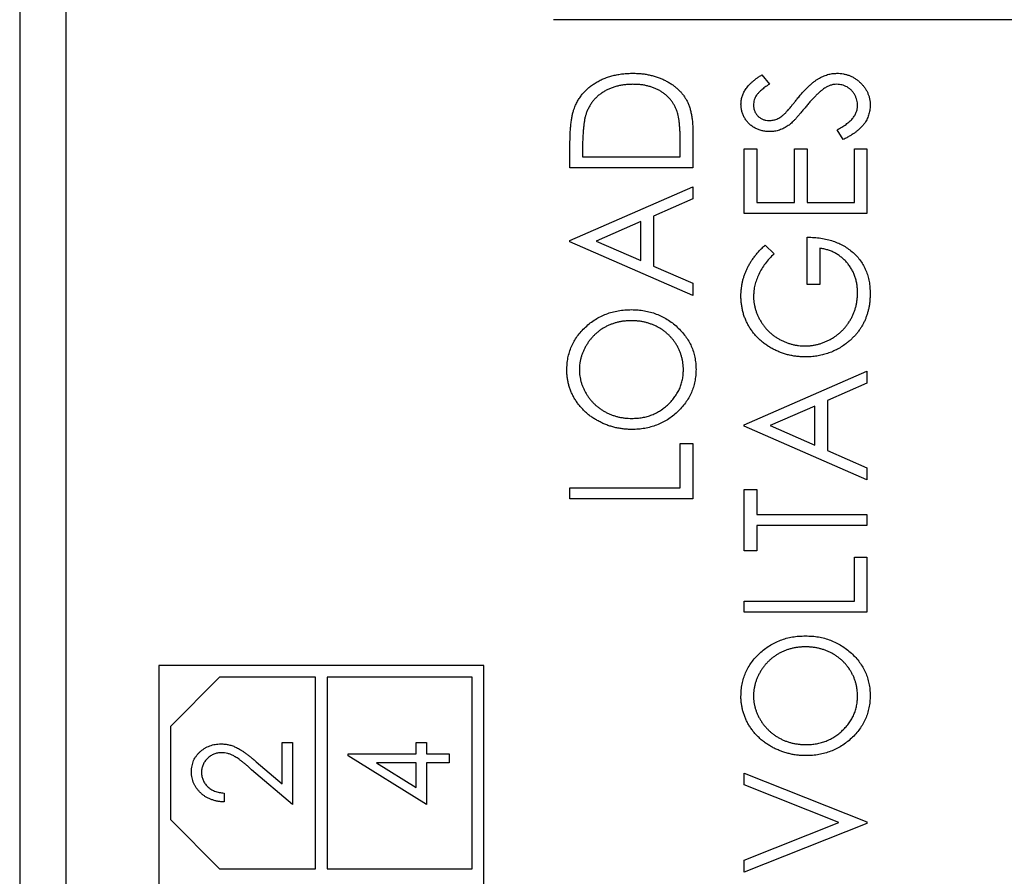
# Model space of a CAD drawing. Header units: millimetres. Extents: x 0 to 420, y 0 to 297.
# Tile 2 of 101: x 69.19 to 79.79, y 39.47 to 48.69. Entities that reach past the tile are written whole.
import ezdxf

# ---------------------------------------------------------------- set-up
doc = ezdxf.new("R2010")
doc.units = ezdxf.units.MM

msp = doc.modelspace()

# ---------------------------------------------------------------- linework, layer by layer
at = {"color": 7, "linetype": 'Continuous', "lineweight": 25}
for p, q in [((69.686, 94.436), (69.686, 35.236)), ((69.189, 79.336), (69.189, 34.636)), ((74.936, 48.686), (82.936, 48.686)), ((77.178, 48.092), (77.26, 47.991)), ((78.056, 47.397), (77.989, 47.501)), ((76.436, 47.476), (76.436, 47.091)), ((75.113, 47.091), (75.113, 47.342)), ((75.249, 47.296), (75.249, 47.21)), ((76.3, 47.21), (76.3, 47.35)), ((76.988, 46.599), (76.988, 47.295)), ((76.988, 47.295), (77.124, 47.295)), ((77.124, 47.295), (77.124, 46.718)), ((77.531, 46.718), (77.531, 47.295)), ((77.531, 47.295), (77.667, 47.295)), ((77.667, 47.295), (77.667, 46.718)), ((78.175, 47.295), (78.311, 47.295)), ((78.175, 46.718), (78.175, 47.295)), ((78.311, 47.295), (78.311, 46.599)), ((75.249, 47.21), (76.3, 47.21)), ((76.436, 47.091), (75.113, 47.091)), ((75.113, 46.311), (76.436, 46.888)), ((76.436, 46.888), (76.436, 46.757)), ((76.436, 46.757), (76.012, 46.572)), ((77.124, 46.718), (77.531, 46.718)), ((77.667, 46.718), (78.175, 46.718)), ((76.012, 46.572), (76.012, 46.033)), ((78.311, 46.599), (76.988, 46.599)), ((75.876, 46.512), (75.395, 46.303)), ((75.876, 46.093), (75.876, 46.512)), ((77.667, 45.836), (77.667, 46.345)), ((75.113, 46.294), (75.113, 46.311)), ((76.436, 45.717), (75.113, 46.294)), ((75.395, 46.303), (75.876, 46.093)), ((77.214, 46.26), (77.31, 46.165)), ((77.802, 46.226), (77.802, 45.836)), ((76.012, 46.033), (76.436, 45.849)), ((76.436, 45.849), (76.436, 45.717)), ((77.802, 45.836), (77.667, 45.836)), ((76.988, 44.327), (78.311, 44.903)), ((78.311, 44.903), (78.311, 44.772)), ((78.311, 44.772), (77.887, 44.587)), ((77.751, 44.528), (77.27, 44.318)), ((77.751, 44.108), (77.751, 44.528)), ((77.887, 44.587), (77.887, 44.049)), ((76.988, 44.31), (76.988, 44.327)), ((77.27, 44.318), (77.751, 44.108)), ((78.311, 43.733), (76.988, 44.31)), ((76.3, 43.648), (76.3, 44.123)), ((76.3, 44.123), (76.436, 44.123)), ((76.436, 44.123), (76.436, 43.53)), ((77.887, 44.049), (78.311, 43.864)), ((78.311, 43.864), (78.311, 43.733)), ((75.113, 43.53), (75.113, 43.648)), ((75.113, 43.648), (76.3, 43.648)), ((76.988, 43.631), (77.124, 43.631)), ((76.988, 42.97), (76.988, 43.631)), ((77.124, 43.631), (77.124, 43.36)), ((76.436, 43.53), (75.113, 43.53)), ((77.124, 43.36), (78.311, 43.36)), ((78.311, 43.36), (78.311, 43.241)), ((78.311, 43.241), (77.124, 43.241)), ((77.124, 43.241), (77.124, 42.97)), ((77.124, 42.97), (76.988, 42.97)), ((78.175, 42.427), (78.175, 42.902)), ((78.175, 42.902), (78.311, 42.902)), ((78.311, 42.902), (78.311, 42.308)), ((76.988, 42.308), (76.988, 42.427)), ((76.988, 42.427), (78.175, 42.427)), ((78.311, 42.308), (76.988, 42.308)), ((74.186, 41.736), (70.686, 41.736)), ((70.686, 41.736), (70.686, 37.236)), ((74.186, 37.236), (74.186, 41.736)), ((71.341, 41.611), (70.811, 41.08)), ((72.374, 41.611), (71.341, 41.611)), ((72.374, 39.548), (72.374, 41.611)), ((74.061, 41.611), (72.499, 41.611)), ((72.499, 41.611), (72.499, 39.548)), ((74.061, 39.548), (74.061, 41.611)), ((70.811, 41.08), (70.811, 40.078)), ((72.015, 40.461), (72.015, 40.905)), ((72.015, 40.905), (72.124, 40.905)), ((72.124, 40.905), (72.124, 40.24)), ((73.458, 40.783), (73.458, 40.905)), ((73.458, 40.905), (73.567, 40.905)), ((73.567, 40.905), (73.567, 40.783)), ((72.726, 40.764), (72.726, 40.783)), ((72.726, 40.783), (73.458, 40.783)), ((73.567, 40.24), (72.726, 40.764)), ((73.567, 40.783), (73.811, 40.783)), ((73.811, 40.783), (73.811, 40.688)), ((72.124, 40.24), (71.686, 40.614)), ((71.736, 40.699), (72.015, 40.461)), ((73.458, 40.688), (73.031, 40.688)), ((73.031, 40.688), (73.458, 40.422)), ((73.458, 40.422), (73.458, 40.688)), ((73.567, 40.688), (73.567, 40.24)), ((73.811, 40.688), (73.567, 40.688)), ((76.988, 40.45), (76.988, 40.578)), ((76.988, 40.578), (78.311, 40.053)), ((78.009, 40.044), (76.988, 40.45)), ((71.391, 40.362), (71.391, 40.267)), ((70.811, 40.078), (71.341, 39.548)), ((76.988, 39.639), (78.009, 40.044)), ((78.311, 40.036), (76.988, 39.51)), ((78.311, 40.053), (78.311, 40.036)), ((71.341, 39.548), (72.374, 39.548)), ((72.499, 39.548), (74.061, 39.548)), ((76.988, 39.51), (76.988, 39.639))]:
    msp.add_line(p, q, dxfattribs=at)
for points, knots in [([(75.161, 47.735), (75.167, 47.75), (75.178, 47.778), (75.2, 47.818), (75.225, 47.856), (75.252, 47.892), (75.284, 47.925), (75.317, 47.956), (75.355, 47.984), (75.395, 48.01), (75.437, 48.034), (75.482, 48.054), (75.529, 48.071), (75.577, 48.085), (75.628, 48.095), (75.681, 48.104), (75.735, 48.108), (75.773, 48.109), (75.791, 48.109)], [0, 0, 0, 0, 0.059398, 0.117804, 0.175649, 0.233437, 0.291249, 0.349576, 0.409329, 0.470372, 0.532591, 0.595119, 0.658625, 0.723231, 0.789405, 0.857649, 0.927742, 1, 1, 1, 1]), ([(75.791, 48.109), (75.808, 48.109), (75.84, 48.108), (75.887, 48.105), (75.933, 48.098), (75.978, 48.09), (76.021, 48.078), (76.063, 48.066), (76.103, 48.049), (76.141, 48.031), (76.177, 48.011), (76.212, 47.989), (76.243, 47.966), (76.272, 47.941), (76.299, 47.915), (76.323, 47.887), (76.345, 47.857), (76.365, 47.827), (76.382, 47.793), (76.397, 47.757), (76.409, 47.718), (76.419, 47.676), (76.427, 47.63), (76.432, 47.581), (76.436, 47.529), (76.436, 47.494), (76.436, 47.476)], [0, 0, 0, 0, 0.047591, 0.093744, 0.138658, 0.182637, 0.225674, 0.268046, 0.309925, 0.35122, 0.391858, 0.430949, 0.469216, 0.506063, 0.542432, 0.578163, 0.613445, 0.648473, 0.684358, 0.722083, 0.761938, 0.803977, 0.848876, 0.896245, 0.946758, 1, 1, 1, 1]), ([(76.954, 47.775), (76.955, 47.789), (76.956, 47.817), (76.965, 47.858), (76.981, 47.897), (76.998, 47.929), (77.016, 47.954), (77.031, 47.973), (77.05, 47.992), (77.07, 48.012), (77.094, 48.032), (77.119, 48.052), (77.148, 48.072), (77.168, 48.085), (77.178, 48.092)], [0, 0, 0, 0, 0.103822, 0.2059191, 0.309231, 0.4156525, 0.4722204, 0.5328577, 0.5978194, 0.6678575, 0.7431765, 0.8234483, 0.9089421, 1, 1, 1, 1]), ([(77.56, 47.834), (77.571, 47.847), (77.591, 47.871), (77.621, 47.906), (77.651, 47.938), (77.68, 47.966), (77.708, 47.992), (77.735, 48.014), (77.761, 48.034), (77.794, 48.055), (77.836, 48.076), (77.886, 48.095), (77.936, 48.107), (77.97, 48.108), (77.987, 48.109)], [0, 0, 0, 0, 0.093761, 0.181614, 0.264342, 0.341677, 0.41338, 0.479975, 0.541968, 0.599292, 0.705911, 0.807015, 0.904485, 1, 1, 1, 1]), ([(77.987, 48.109), (77.999, 48.109), (78.022, 48.108), (78.057, 48.103), (78.09, 48.096), (78.122, 48.084), (78.154, 48.07), (78.183, 48.052), (78.212, 48.032), (78.239, 48.009), (78.264, 47.983), (78.285, 47.956), (78.304, 47.927), (78.319, 47.897), (78.331, 47.866), (78.339, 47.833), (78.344, 47.799), (78.345, 47.776), (78.345, 47.764)], [0, 0, 0, 0, 0.064367, 0.127345, 0.188922, 0.250384, 0.312021, 0.374404, 0.437663, 0.502985, 0.567803, 0.63098, 0.692076, 0.752595, 0.813028, 0.874016, 0.936113, 1, 1, 1, 1]), ([(75.791, 47.99), (75.776, 47.99), (75.745, 47.989), (75.701, 47.985), (75.658, 47.979), (75.617, 47.97), (75.577, 47.958), (75.539, 47.943), (75.503, 47.926), (75.469, 47.906), (75.437, 47.884), (75.407, 47.86), (75.381, 47.833), (75.356, 47.805), (75.335, 47.774), (75.315, 47.741), (75.299, 47.706), (75.29, 47.682), (75.286, 47.67)], [0, 0, 0, 0, 0.072235, 0.141829, 0.209054, 0.274618, 0.338839, 0.40167, 0.463864, 0.525432, 0.586208, 0.645431, 0.704074, 0.762298, 0.820336, 0.879142, 0.938766, 1, 1, 1, 1]), ([(76.267, 47.698), (76.263, 47.709), (76.254, 47.731), (76.239, 47.762), (76.22, 47.792), (76.201, 47.82), (76.177, 47.846), (76.152, 47.87), (76.125, 47.892), (76.095, 47.913), (76.063, 47.931), (76.029, 47.947), (75.994, 47.96), (75.956, 47.971), (75.917, 47.98), (75.877, 47.986), (75.835, 47.989), (75.806, 47.99), (75.791, 47.99)], [0, 0, 0, 0, 0.059658, 0.118319, 0.176002, 0.23344, 0.290884, 0.349178, 0.408074, 0.468667, 0.53039, 0.592632, 0.655752, 0.720395, 0.787156, 0.855716, 0.926408, 1, 1, 1, 1]), ([(77.26, 47.991), (77.251, 47.986), (77.235, 47.975), (77.213, 47.959), (77.192, 47.943), (77.174, 47.928), (77.158, 47.914), (77.144, 47.9), (77.133, 47.887), (77.12, 47.87), (77.108, 47.85), (77.097, 47.823), (77.091, 47.796), (77.09, 47.777), (77.09, 47.768)], [0, 0, 0, 0, 0.102557, 0.196911, 0.284395, 0.364416, 0.437215, 0.503536, 0.563602, 0.61645, 0.714669, 0.808954, 0.904132, 1, 1, 1, 1]), ([(77.855, 47.948), (77.848, 47.943), (77.832, 47.932), (77.808, 47.913), (77.784, 47.891), (77.758, 47.867), (77.731, 47.838), (77.703, 47.808), (77.674, 47.774), (77.654, 47.75), (77.644, 47.738)], [0, 0, 0, 0, 0.092213, 0.193119, 0.303009, 0.423363, 0.552489, 0.69176, 0.840671, 1, 1, 1, 1]), ([(77.985, 47.99), (77.974, 47.99), (77.952, 47.989), (77.919, 47.981), (77.886, 47.967), (77.866, 47.955), (77.855, 47.948)], [0, 0, 0, 0, 0.238336, 0.482311, 0.73314, 1, 1, 1, 1]), ([(78.209, 47.76), (78.209, 47.77), (78.208, 47.791), (78.202, 47.821), (78.193, 47.85), (78.179, 47.878), (78.163, 47.904), (78.143, 47.926), (78.121, 47.946), (78.096, 47.962), (78.07, 47.975), (78.042, 47.984), (78.014, 47.989), (77.995, 47.99), (77.985, 47.99)], [0, 0, 0, 0, 0.0867787, 0.1720119, 0.2570004, 0.3440912, 0.4303473, 0.5137866, 0.5956239, 0.6775651, 0.75969, 0.8399959, 0.9191329, 1, 1, 1, 1]), ([(77.428, 47.677), (77.431, 47.679), (77.437, 47.686), (77.447, 47.697), (77.46, 47.711), (77.475, 47.729), (77.493, 47.75), (77.513, 47.775), (77.536, 47.803), (77.552, 47.823), (77.56, 47.834)], [0, 0, 0, 0, 0.053039, 0.126288, 0.218872, 0.334457, 0.469409, 0.625738, 0.802267, 1, 1, 1, 1]), ([(75.113, 47.342), (75.113, 47.364), (75.114, 47.406), (75.116, 47.466), (75.119, 47.523), (75.125, 47.574), (75.131, 47.621), (75.139, 47.663), (75.149, 47.701), (75.157, 47.724), (75.161, 47.735)], [0, 0, 0, 0, 0.164344, 0.316794, 0.458147, 0.588563, 0.707492, 0.815269, 0.912897, 1, 1, 1, 1]), ([(77.263, 47.481), (77.249, 47.482), (77.221, 47.483), (77.181, 47.49), (77.142, 47.502), (77.106, 47.518), (77.073, 47.539), (77.042, 47.564), (77.017, 47.593), (76.994, 47.625), (76.977, 47.66), (76.963, 47.697), (76.956, 47.735), (76.955, 47.762), (76.954, 47.775)], [0, 0, 0, 0, 0.0882908, 0.1744188, 0.2584228, 0.3423174, 0.4252869, 0.5069347, 0.5879222, 0.670559, 0.7531449, 0.8348442, 0.9166861, 1, 1, 1, 1]), ([(77.09, 47.768), (77.09, 47.756), (77.091, 47.733), (77.101, 47.701), (77.116, 47.671), (77.138, 47.646), (77.163, 47.626), (77.192, 47.611), (77.224, 47.602), (77.246, 47.601), (77.257, 47.6)], [0, 0, 0, 0, 0.133507, 0.258557, 0.380724, 0.504971, 0.628085, 0.748901, 0.871477, 1, 1, 1, 1]), ([(77.644, 47.738), (77.634, 47.726), (77.615, 47.702), (77.587, 47.669), (77.562, 47.64), (77.538, 47.614), (77.517, 47.592), (77.498, 47.573), (77.481, 47.558), (77.469, 47.55), (77.464, 47.547)], [0, 0, 0, 0, 0.179535, 0.344506, 0.492131, 0.62464, 0.742099, 0.843179, 0.92954, 1, 1, 1, 1]), ([(77.989, 47.501), (78.006, 47.511), (78.039, 47.528), (78.085, 47.558), (78.123, 47.588), (78.154, 47.62), (78.179, 47.653), (78.196, 47.688), (78.207, 47.723), (78.209, 47.748), (78.209, 47.76)], [0, 0, 0, 0, 0.165307, 0.315251, 0.451801, 0.576089, 0.690151, 0.796612, 0.898685, 1, 1, 1, 1]), ([(78.345, 47.764), (78.345, 47.755), (78.344, 47.737), (78.341, 47.71), (78.336, 47.684), (78.329, 47.658), (78.319, 47.633), (78.308, 47.609), (78.294, 47.585), (78.279, 47.562), (78.26, 47.54), (78.239, 47.518), (78.216, 47.496), (78.189, 47.475), (78.16, 47.455), (78.128, 47.435), (78.093, 47.415), (78.069, 47.403), (78.056, 47.397)], [0, 0, 0, 0, 0.055089, 0.109447, 0.163323, 0.216767, 0.269874, 0.324148, 0.378969, 0.434708, 0.492467, 0.553707, 0.618022, 0.686132, 0.757893, 0.834258, 0.914668, 1, 1, 1, 1]), ([(75.286, 47.67), (75.283, 47.659), (75.276, 47.638), (75.269, 47.602), (75.263, 47.562), (75.258, 47.518), (75.254, 47.469), (75.251, 47.415), (75.249, 47.357), (75.249, 47.317), (75.249, 47.296)], [0, 0, 0, 0, 0.084774, 0.180312, 0.28709, 0.406015, 0.536482, 0.678682, 0.833402, 1, 1, 1, 1]), ([(76.3, 47.35), (76.3, 47.37), (76.3, 47.408), (76.299, 47.464), (76.296, 47.515), (76.292, 47.561), (76.288, 47.602), (76.282, 47.638), (76.276, 47.67), (76.27, 47.689), (76.267, 47.698)], [0, 0, 0, 0, 0.172244, 0.3301934, 0.475432, 0.6065481, 0.7244263, 0.8291286, 0.9204072, 1, 1, 1, 1]), ([(77.257, 47.6), (77.265, 47.6), (77.279, 47.601), (77.3, 47.604), (77.32, 47.609), (77.341, 47.616), (77.362, 47.627), (77.384, 47.64), (77.406, 47.657), (77.421, 47.67), (77.428, 47.677)], [0, 0, 0, 0, 0.110385, 0.220503, 0.331137, 0.443585, 0.563154, 0.695062, 0.839762, 1, 1, 1, 1]), ([(77.464, 47.547), (77.457, 47.541), (77.441, 47.531), (77.417, 47.518), (77.393, 47.506), (77.368, 47.498), (77.342, 47.49), (77.316, 47.485), (77.29, 47.482), (77.272, 47.482), (77.263, 47.481)], [0, 0, 0, 0, 0.130877, 0.257719, 0.382316, 0.506626, 0.628302, 0.751527, 0.87547, 1, 1, 1, 1]), ([(77.667, 46.345), (77.692, 46.344), (77.741, 46.343), (77.814, 46.335), (77.882, 46.322), (77.946, 46.304), (78.006, 46.28), (78.062, 46.252), (78.114, 46.218), (78.162, 46.18), (78.205, 46.137), (78.243, 46.09), (78.274, 46.04), (78.3, 45.986), (78.321, 45.929), (78.335, 45.868), (78.343, 45.804), (78.344, 45.76), (78.345, 45.738)], [0, 0, 0, 0, 0.073864, 0.144487, 0.211802, 0.276497, 0.339088, 0.400144, 0.4602, 0.520215, 0.57934, 0.637339, 0.694979, 0.752576, 0.811427, 0.871645, 0.934387, 1, 1, 1, 1]), ([(76.954, 45.712), (76.954, 45.725), (76.955, 45.75), (76.958, 45.787), (76.963, 45.824), (76.969, 45.86), (76.978, 45.895), (76.989, 45.93), (77.001, 45.965), (77.016, 45.999), (77.033, 46.032), (77.051, 46.066), (77.073, 46.099), (77.096, 46.131), (77.122, 46.164), (77.151, 46.197), (77.181, 46.229), (77.203, 46.25), (77.214, 46.26)], [0, 0, 0, 0, 0.060202, 0.120138, 0.179117, 0.237718, 0.296203, 0.354655, 0.41284, 0.47188, 0.531581, 0.592872, 0.65541, 0.720095, 0.786743, 0.855833, 0.926576, 1, 1, 1, 1]), ([(78.209, 45.746), (78.209, 45.762), (78.208, 45.793), (78.203, 45.838), (78.194, 45.881), (78.182, 45.923), (78.166, 45.963), (78.146, 46), (78.123, 46.036), (78.097, 46.07), (78.067, 46.101), (78.036, 46.129), (78.002, 46.154), (77.966, 46.176), (77.928, 46.194), (77.888, 46.208), (77.846, 46.219), (77.817, 46.224), (77.802, 46.226)], [0, 0, 0, 0, 0.067953, 0.133617, 0.197414, 0.259915, 0.321533, 0.382783, 0.444393, 0.506704, 0.568851, 0.629985, 0.69037, 0.750238, 0.810981, 0.872269, 0.935356, 1, 1, 1, 1]), ([(77.31, 46.165), (77.293, 46.148), (77.259, 46.115), (77.215, 46.061), (77.177, 46.004), (77.146, 45.946), (77.121, 45.887), (77.103, 45.828), (77.092, 45.77), (77.091, 45.731), (77.09, 45.712)], [0, 0, 0, 0, 0.139733, 0.274631, 0.40526, 0.533517, 0.657683, 0.775761, 0.889731, 1, 1, 1, 1]), ([(77.649, 45.056), (77.634, 45.056), (77.603, 45.057), (77.557, 45.061), (77.512, 45.067), (77.467, 45.077), (77.424, 45.089), (77.381, 45.104), (77.34, 45.121), (77.299, 45.141), (77.26, 45.163), (77.222, 45.188), (77.187, 45.214), (77.154, 45.242), (77.124, 45.272), (77.095, 45.305), (77.069, 45.339), (77.045, 45.375), (77.024, 45.413), (77.005, 45.452), (76.99, 45.492), (76.976, 45.534), (76.967, 45.577), (76.96, 45.621), (76.955, 45.666), (76.954, 45.697), (76.954, 45.712)], [0, 0, 0, 0, 0.04375, 0.086898, 0.129594, 0.1718, 0.214056, 0.256096, 0.298644, 0.341206, 0.383707, 0.425333, 0.466332, 0.507029, 0.547265, 0.5874, 0.627805, 0.668535, 0.709372, 0.749828, 0.790342, 0.831209, 0.872257, 0.914047, 0.956499, 1, 1, 1, 1]), ([(77.09, 45.712), (77.09, 45.7), (77.09, 45.677), (77.094, 45.642), (77.1, 45.608), (77.108, 45.574), (77.119, 45.54), (77.132, 45.507), (77.147, 45.475), (77.165, 45.443), (77.185, 45.412), (77.206, 45.383), (77.229, 45.355), (77.254, 45.329), (77.281, 45.305), (77.309, 45.283), (77.339, 45.263), (77.37, 45.245), (77.403, 45.228), (77.436, 45.214), (77.47, 45.202), (77.503, 45.192), (77.538, 45.184), (77.573, 45.179), (77.608, 45.175), (77.632, 45.175), (77.644, 45.175)], [0, 0, 0, 0, 0.0408613, 0.0816252, 0.1224208, 0.16287, 0.2037735, 0.2453156, 0.2873923, 0.3301876, 0.3730221, 0.4152896, 0.4572433, 0.499037, 0.5406643, 0.5823203, 0.6244562, 0.6671742, 0.7097936, 0.7516411, 0.7933304, 0.8346437, 0.8755542, 0.9168628, 0.9582109, 1, 1, 1, 1]), ([(77.644, 45.175), (77.656, 45.175), (77.68, 45.175), (77.717, 45.179), (77.753, 45.185), (77.788, 45.193), (77.823, 45.203), (77.857, 45.217), (77.891, 45.232), (77.925, 45.249), (77.957, 45.269), (77.987, 45.29), (78.016, 45.313), (78.043, 45.339), (78.069, 45.365), (78.092, 45.394), (78.114, 45.424), (78.134, 45.457), (78.151, 45.49), (78.167, 45.524), (78.18, 45.559), (78.191, 45.595), (78.199, 45.632), (78.205, 45.669), (78.209, 45.708), (78.209, 45.733), (78.209, 45.746)], [0, 0, 0, 0, 0.0409071, 0.0817121, 0.1222408, 0.1627055, 0.203489, 0.2446539, 0.2861714, 0.3283174, 0.3705965, 0.4122754, 0.4537844, 0.4946668, 0.5359552, 0.5772341, 0.6190843, 0.6612657, 0.70355, 0.7455813, 0.7875792, 0.8292991, 0.871274, 0.9135583, 0.9564272, 1, 1, 1, 1]), ([(78.345, 45.738), (78.345, 45.724), (78.344, 45.697), (78.341, 45.656), (78.337, 45.617), (78.33, 45.579), (78.321, 45.542), (78.31, 45.506), (78.297, 45.471), (78.283, 45.437), (78.266, 45.404), (78.248, 45.373), (78.227, 45.342), (78.204, 45.313), (78.18, 45.284), (78.153, 45.257), (78.125, 45.231), (78.105, 45.215), (78.095, 45.207)], [0, 0, 0, 0, 0.06786, 0.134132, 0.198965, 0.262597, 0.325146, 0.3865, 0.447578, 0.507762, 0.567858, 0.627895, 0.688079, 0.748875, 0.810239, 0.872356, 0.935747, 1, 1, 1, 1]), ([(75.079, 44.912), (75.08, 44.935), (75.081, 44.98), (75.09, 45.045), (75.107, 45.108), (75.128, 45.168), (75.157, 45.225), (75.191, 45.279), (75.233, 45.331), (75.28, 45.378), (75.331, 45.422), (75.386, 45.46), (75.443, 45.493), (75.504, 45.519), (75.567, 45.54), (75.634, 45.554), (75.703, 45.563), (75.75, 45.564), (75.774, 45.565)], [0, 0, 0, 0, 0.064112, 0.12603, 0.186709, 0.24615, 0.305771, 0.366051, 0.427384, 0.490821, 0.554635, 0.61692, 0.678954, 0.740666, 0.803314, 0.866858, 0.932414, 1, 1, 1, 1]), ([(75.774, 45.565), (75.798, 45.564), (75.845, 45.563), (75.914, 45.554), (75.98, 45.54), (76.043, 45.519), (76.104, 45.493), (76.161, 45.46), (76.217, 45.422), (76.268, 45.379), (76.315, 45.331), (76.357, 45.28), (76.392, 45.227), (76.42, 45.171), (76.443, 45.113), (76.458, 45.052), (76.468, 44.988), (76.469, 44.944), (76.47, 44.922)], [0, 0, 0, 0, 0.067668, 0.133292, 0.19714, 0.260013, 0.322488, 0.385059, 0.448295, 0.51269, 0.576673, 0.638498, 0.698729, 0.757967, 0.817157, 0.876594, 0.937343, 1, 1, 1, 1]), ([(75.774, 45.446), (75.761, 45.446), (75.736, 45.445), (75.698, 45.442), (75.661, 45.437), (75.625, 45.429), (75.591, 45.419), (75.557, 45.408), (75.524, 45.394), (75.492, 45.378), (75.461, 45.36), (75.432, 45.34), (75.405, 45.318), (75.378, 45.295), (75.354, 45.269), (75.331, 45.242), (75.31, 45.214), (75.29, 45.183), (75.273, 45.152), (75.257, 45.12), (75.244, 45.087), (75.233, 45.055), (75.225, 45.021), (75.219, 44.987), (75.215, 44.952), (75.215, 44.929), (75.215, 44.918)], [0, 0, 0, 0, 0.044923, 0.089057, 0.132287, 0.174986, 0.217144, 0.258769, 0.300532, 0.342498, 0.384141, 0.425372, 0.466388, 0.507179, 0.548135, 0.589217, 0.630842, 0.673193, 0.715487, 0.757043, 0.79776, 0.838207, 0.878693, 0.918916, 0.959101, 1, 1, 1, 1]), ([(76.334, 44.918), (76.334, 44.93), (76.334, 44.953), (76.33, 44.989), (76.324, 45.023), (76.316, 45.057), (76.306, 45.09), (76.293, 45.123), (76.278, 45.155), (76.261, 45.186), (76.242, 45.215), (76.221, 45.244), (76.198, 45.27), (76.174, 45.295), (76.147, 45.318), (76.12, 45.34), (76.09, 45.36), (76.059, 45.378), (76.026, 45.394), (75.993, 45.408), (75.958, 45.419), (75.923, 45.429), (75.887, 45.437), (75.85, 45.442), (75.812, 45.445), (75.787, 45.446), (75.774, 45.446)], [0, 0, 0, 0, 0.041661, 0.082882, 0.123552, 0.164177, 0.204273, 0.24489, 0.285869, 0.327154, 0.368651, 0.40943, 0.450115, 0.490687, 0.531109, 0.572015, 0.613338, 0.655348, 0.697698, 0.739863, 0.781905, 0.824489, 0.86732, 0.910682, 0.954948, 1, 1, 1, 1]), ([(78.095, 45.207), (78.079, 45.194), (78.047, 45.171), (77.995, 45.14), (77.942, 45.114), (77.887, 45.093), (77.83, 45.076), (77.772, 45.065), (77.711, 45.057), (77.67, 45.056), (77.649, 45.056)], [0, 0, 0, 0, 0.125941, 0.250122, 0.372733, 0.495399, 0.61855, 0.743104, 0.87001, 1, 1, 1, 1]), ([(75.78, 44.276), (75.765, 44.276), (75.733, 44.277), (75.687, 44.281), (75.641, 44.287), (75.597, 44.297), (75.553, 44.309), (75.51, 44.323), (75.468, 44.341), (75.427, 44.361), (75.387, 44.383), (75.35, 44.407), (75.314, 44.433), (75.281, 44.461), (75.251, 44.492), (75.222, 44.524), (75.195, 44.558), (75.171, 44.593), (75.149, 44.63), (75.131, 44.669), (75.115, 44.707), (75.102, 44.747), (75.092, 44.787), (75.085, 44.828), (75.08, 44.87), (75.079, 44.898), (75.079, 44.912)], [0, 0, 0, 0, 0.044811, 0.089011, 0.13275, 0.176233, 0.219272, 0.262324, 0.305647, 0.348979, 0.392242, 0.43461, 0.476184, 0.517236, 0.558165, 0.598792, 0.639668, 0.680638, 0.721467, 0.761759, 0.801482, 0.840953, 0.880381, 0.919726, 0.959716, 1, 1, 1, 1]), ([(75.215, 44.918), (75.215, 44.906), (75.215, 44.884), (75.219, 44.85), (75.225, 44.816), (75.233, 44.783), (75.244, 44.751), (75.257, 44.719), (75.273, 44.687), (75.29, 44.656), (75.31, 44.627), (75.332, 44.598), (75.354, 44.571), (75.379, 44.546), (75.405, 44.523), (75.434, 44.501), (75.463, 44.482), (75.494, 44.463), (75.527, 44.447), (75.56, 44.433), (75.595, 44.421), (75.63, 44.411), (75.666, 44.404), (75.703, 44.398), (75.741, 44.395), (75.767, 44.395), (75.78, 44.395)], [0, 0, 0, 0, 0.0399565, 0.0795127, 0.1191114, 0.1586822, 0.1985282, 0.2389438, 0.2799281, 0.321669, 0.3634867, 0.4050343, 0.4463041, 0.4872416, 0.5282493, 0.5693049, 0.6110354, 0.6533544, 0.6955827, 0.7379017, 0.7804916, 0.8232309, 0.8662184, 0.9100461, 0.9544732, 1, 1, 1, 1]), ([(76.47, 44.922), (76.469, 44.9), (76.468, 44.856), (76.458, 44.792), (76.443, 44.73), (76.421, 44.671), (76.392, 44.615), (76.357, 44.561), (76.316, 44.51), (76.269, 44.462), (76.218, 44.419), (76.163, 44.38), (76.106, 44.348), (76.046, 44.322), (75.983, 44.301), (75.918, 44.286), (75.85, 44.277), (75.804, 44.276), (75.78, 44.276)], [0, 0, 0, 0, 0.063524, 0.12488, 0.185155, 0.244833, 0.304627, 0.365038, 0.42717, 0.49127, 0.555588, 0.618668, 0.681008, 0.742903, 0.805249, 0.868474, 0.933217, 1, 1, 1, 1]), ([(75.78, 44.395), (75.799, 44.395), (75.837, 44.396), (75.892, 44.403), (75.945, 44.415), (75.995, 44.432), (76.044, 44.454), (76.09, 44.48), (76.133, 44.512), (76.174, 44.547), (76.212, 44.586), (76.244, 44.628), (76.272, 44.671), (76.295, 44.717), (76.313, 44.764), (76.325, 44.814), (76.333, 44.865), (76.334, 44.9), (76.334, 44.918)], [0, 0, 0, 0, 0.06753, 0.132738, 0.196163, 0.25879, 0.321017, 0.383435, 0.446363, 0.511011, 0.575079, 0.637133, 0.697793, 0.757163, 0.816573, 0.8765, 0.937463, 1, 1, 1, 1]), ([(76.954, 41.402), (76.955, 41.424), (76.956, 41.469), (76.965, 41.535), (76.982, 41.597), (77.003, 41.657), (77.032, 41.714), (77.066, 41.769), (77.108, 41.82), (77.155, 41.867), (77.206, 41.911), (77.261, 41.949), (77.318, 41.982), (77.379, 42.008), (77.442, 42.029), (77.509, 42.043), (77.578, 42.052), (77.625, 42.053), (77.649, 42.054)], [0, 0, 0, 0, 0.064112, 0.12603, 0.186709, 0.24615, 0.305771, 0.366051, 0.427384, 0.490821, 0.554635, 0.61692, 0.678954, 0.740666, 0.803314, 0.866858, 0.932414, 1, 1, 1, 1]), ([(77.649, 42.054), (77.673, 42.053), (77.72, 42.052), (77.789, 42.043), (77.855, 42.029), (77.918, 42.008), (77.979, 41.982), (78.036, 41.949), (78.092, 41.912), (78.143, 41.868), (78.19, 41.821), (78.232, 41.77), (78.267, 41.717), (78.295, 41.66), (78.318, 41.602), (78.333, 41.541), (78.343, 41.477), (78.344, 41.434), (78.345, 41.412)], [0, 0, 0, 0, 0.067668, 0.133292, 0.19714, 0.260013, 0.322488, 0.385059, 0.448295, 0.51269, 0.576673, 0.638498, 0.698729, 0.757967, 0.817157, 0.876594, 0.937343, 1, 1, 1, 1]), ([(77.649, 41.935), (77.636, 41.935), (77.611, 41.935), (77.573, 41.932), (77.536, 41.926), (77.5, 41.919), (77.466, 41.909), (77.432, 41.897), (77.399, 41.883), (77.367, 41.867), (77.336, 41.849), (77.307, 41.829), (77.28, 41.807), (77.253, 41.784), (77.229, 41.758), (77.206, 41.732), (77.185, 41.703), (77.165, 41.673), (77.148, 41.641), (77.132, 41.609), (77.119, 41.577), (77.108, 41.544), (77.1, 41.51), (77.094, 41.476), (77.09, 41.442), (77.09, 41.419), (77.09, 41.407)], [0, 0, 0, 0, 0.044923, 0.089057, 0.132287, 0.174986, 0.217144, 0.258769, 0.300532, 0.342498, 0.384141, 0.425372, 0.466388, 0.507179, 0.548135, 0.589217, 0.630842, 0.673193, 0.715487, 0.757043, 0.79776, 0.838207, 0.878693, 0.918916, 0.959101, 1, 1, 1, 1]), ([(78.209, 41.407), (78.209, 41.419), (78.209, 41.443), (78.205, 41.478), (78.199, 41.512), (78.191, 41.546), (78.181, 41.579), (78.168, 41.612), (78.153, 41.644), (78.136, 41.675), (78.117, 41.705), (78.096, 41.733), (78.073, 41.759), (78.049, 41.784), (78.022, 41.807), (77.995, 41.829), (77.965, 41.849), (77.934, 41.867), (77.901, 41.883), (77.868, 41.897), (77.833, 41.909), (77.798, 41.919), (77.762, 41.926), (77.725, 41.932), (77.687, 41.935), (77.662, 41.935), (77.649, 41.935)], [0, 0, 0, 0, 0.041661, 0.082882, 0.123552, 0.164177, 0.204273, 0.24489, 0.285869, 0.327154, 0.368651, 0.40943, 0.450115, 0.490687, 0.531109, 0.572015, 0.613338, 0.655348, 0.697698, 0.739863, 0.781905, 0.824489, 0.86732, 0.910682, 0.954948, 1, 1, 1, 1]), ([(77.655, 40.765), (77.64, 40.765), (77.608, 40.766), (77.562, 40.77), (77.516, 40.776), (77.472, 40.786), (77.428, 40.798), (77.385, 40.813), (77.343, 40.83), (77.302, 40.85), (77.262, 40.872), (77.225, 40.897), (77.189, 40.922), (77.156, 40.951), (77.126, 40.981), (77.097, 41.013), (77.07, 41.047), (77.046, 41.083), (77.024, 41.119), (77.006, 41.158), (76.99, 41.196), (76.977, 41.236), (76.967, 41.276), (76.96, 41.317), (76.955, 41.359), (76.954, 41.387), (76.954, 41.402)], [0, 0, 0, 0, 0.044811, 0.089011, 0.13275, 0.176233, 0.219272, 0.262324, 0.305647, 0.348979, 0.392242, 0.43461, 0.476184, 0.517236, 0.558165, 0.598792, 0.639668, 0.680638, 0.721467, 0.761759, 0.801482, 0.840953, 0.880381, 0.919726, 0.959716, 1, 1, 1, 1]), ([(77.09, 41.407), (77.09, 41.395), (77.09, 41.373), (77.094, 41.339), (77.1, 41.306), (77.108, 41.273), (77.119, 41.24), (77.132, 41.208), (77.148, 41.176), (77.165, 41.146), (77.185, 41.116), (77.207, 41.087), (77.229, 41.061), (77.254, 41.036), (77.28, 41.012), (77.309, 40.991), (77.338, 40.971), (77.369, 40.953), (77.402, 40.936), (77.435, 40.922), (77.47, 40.91), (77.505, 40.9), (77.541, 40.893), (77.578, 40.888), (77.616, 40.884), (77.642, 40.884), (77.655, 40.884)], [0, 0, 0, 0, 0.0399565, 0.0795127, 0.1191114, 0.1586822, 0.1985282, 0.2389438, 0.2799281, 0.321669, 0.3634867, 0.4050343, 0.4463041, 0.4872416, 0.5282493, 0.5693049, 0.6110354, 0.6533544, 0.6955827, 0.7379017, 0.7804916, 0.8232309, 0.8662184, 0.9100461, 0.9544732, 1, 1, 1, 1]), ([(78.345, 41.412), (78.344, 41.389), (78.343, 41.345), (78.333, 41.281), (78.318, 41.219), (78.296, 41.16), (78.267, 41.104), (78.232, 41.05), (78.191, 40.999), (78.144, 40.951), (78.093, 40.908), (78.038, 40.869), (77.981, 40.837), (77.921, 40.811), (77.858, 40.79), (77.793, 40.776), (77.725, 40.767), (77.679, 40.766), (77.655, 40.765)], [0, 0, 0, 0, 0.063524, 0.12488, 0.185155, 0.244833, 0.304627, 0.365038, 0.42717, 0.49127, 0.555588, 0.618668, 0.681008, 0.742903, 0.805249, 0.868474, 0.933217, 1, 1, 1, 1]), ([(77.655, 40.884), (77.674, 40.884), (77.712, 40.885), (77.767, 40.892), (77.82, 40.904), (77.87, 40.921), (77.919, 40.943), (77.965, 40.97), (78.008, 41.001), (78.049, 41.037), (78.087, 41.075), (78.119, 41.117), (78.147, 41.16), (78.17, 41.206), (78.188, 41.253), (78.2, 41.303), (78.208, 41.354), (78.209, 41.389), (78.209, 41.407)], [0, 0, 0, 0, 0.06753, 0.132738, 0.196163, 0.25879, 0.321017, 0.383435, 0.446363, 0.511011, 0.575079, 0.637133, 0.697793, 0.757163, 0.816573, 0.8765, 0.937463, 1, 1, 1, 1]), ([(71.038, 40.591), (71.038, 40.602), (71.039, 40.623), (71.044, 40.655), (71.051, 40.685), (71.061, 40.713), (71.074, 40.739), (71.091, 40.764), (71.11, 40.787), (71.132, 40.809), (71.156, 40.828), (71.181, 40.845), (71.207, 40.859), (71.235, 40.871), (71.263, 40.88), (71.293, 40.887), (71.323, 40.891), (71.344, 40.891), (71.354, 40.891)], [0, 0, 0, 0, 0.067106, 0.131744, 0.194458, 0.255749, 0.316097, 0.376704, 0.438236, 0.501646, 0.565077, 0.627495, 0.688465, 0.749509, 0.810355, 0.872348, 0.935088, 1, 1, 1, 1]), ([(71.354, 40.891), (71.369, 40.891), (71.399, 40.89), (71.442, 40.883), (71.483, 40.87), (71.517, 40.855), (71.544, 40.841), (71.567, 40.828), (71.591, 40.812), (71.617, 40.794), (71.644, 40.773), (71.673, 40.751), (71.704, 40.726), (71.725, 40.708), (71.736, 40.699)], [0, 0, 0, 0, 0.10151, 0.200837, 0.299625, 0.399332, 0.452699, 0.511826, 0.577323, 0.649147, 0.727119, 0.811496, 0.9029, 1, 1, 1, 1]), ([(71.361, 40.796), (71.354, 40.796), (71.34, 40.796), (71.319, 40.793), (71.299, 40.788), (71.28, 40.781), (71.261, 40.773), (71.243, 40.762), (71.226, 40.75), (71.21, 40.736), (71.195, 40.72), (71.182, 40.704), (71.171, 40.686), (71.162, 40.668), (71.155, 40.649), (71.15, 40.629), (71.147, 40.608), (71.147, 40.594), (71.147, 40.587)], [0, 0, 0, 0, 0.064826, 0.127694, 0.189002, 0.250262, 0.311649, 0.372859, 0.435986, 0.500806, 0.565495, 0.628378, 0.689165, 0.749946, 0.810822, 0.872278, 0.935146, 1, 1, 1, 1]), ([(71.686, 40.614), (71.675, 40.623), (71.655, 40.641), (71.626, 40.665), (71.599, 40.688), (71.574, 40.708), (71.551, 40.725), (71.53, 40.74), (71.511, 40.752), (71.489, 40.765), (71.462, 40.778), (71.429, 40.789), (71.395, 40.795), (71.373, 40.796), (71.361, 40.796)], [0, 0, 0, 0, 0.108913, 0.209615, 0.301765, 0.385391, 0.460979, 0.528012, 0.587141, 0.638024, 0.730395, 0.82069, 0.909658, 1, 1, 1, 1]), ([(71.391, 40.267), (71.378, 40.268), (71.354, 40.269), (71.318, 40.274), (71.283, 40.282), (71.25, 40.293), (71.219, 40.306), (71.19, 40.322), (71.163, 40.341), (71.137, 40.363), (71.114, 40.387), (71.094, 40.412), (71.077, 40.438), (71.062, 40.466), (71.052, 40.496), (71.044, 40.526), (71.039, 40.558), (71.038, 40.58), (71.038, 40.591)], [0, 0, 0, 0, 0.070894, 0.1392, 0.20487, 0.269234, 0.332081, 0.394901, 0.457202, 0.520113, 0.582517, 0.642738, 0.701734, 0.760045, 0.818157, 0.87726, 0.937527, 1, 1, 1, 1]), ([(71.147, 40.587), (71.147, 40.579), (71.147, 40.564), (71.15, 40.542), (71.155, 40.521), (71.162, 40.502), (71.171, 40.483), (71.183, 40.465), (71.196, 40.448), (71.211, 40.432), (71.227, 40.417), (71.246, 40.404), (71.266, 40.393), (71.288, 40.384), (71.311, 40.375), (71.337, 40.37), (71.363, 40.365), (71.381, 40.363), (71.391, 40.362)], [0, 0, 0, 0, 0.0615354, 0.1206807, 0.1786425, 0.235332, 0.291867, 0.3486204, 0.4067641, 0.4660933, 0.5263497, 0.5870617, 0.649555, 0.7136001, 0.7804562, 0.8502608, 0.9231733, 1, 1, 1, 1])]:
    msp.add_open_spline(points, degree=3, knots=knots, dxfattribs=at)

doc.saveas('drawing.dxf')
